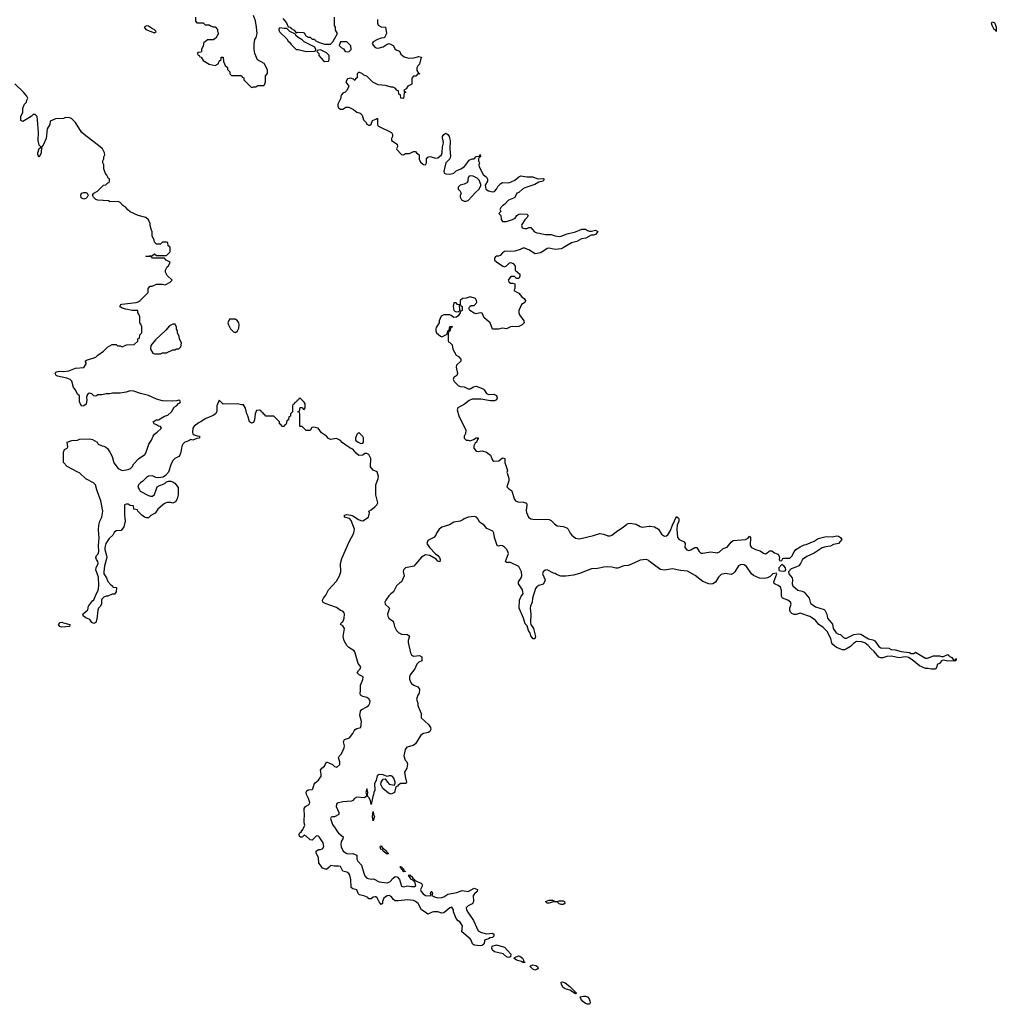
# Model space of a CAD drawing. Header units: inches. Extents: x 2473073 to 2657680, y 705365 to 849016.
# Tile 137 of 151: x 2623778 to 2633430, y 734915 to 744645. Entities that reach past the tile are written whole.
import ezdxf

# ---------------------------------------------------------------- set-up
doc = ezdxf.new("R2010")
doc.units = ezdxf.units.IN
doc.header["$MEASUREMENT"] = 0
for name, color, linetype in [('C6723', 7, 'Continuous'), ('C6724', 7, 'Continuous'), ('C6733', 7, 'Continuous'), ('C6734', 7, 'Continuous')]:
    doc.layers.add(name, color=color, linetype=linetype)

msp = doc.modelspace()

# ---------------------------------------------------------------- linework, layer by layer
at = {"layer": 'C6723', "color": 5, "elevation": 40}
for points in [[(2625343.3, 740000), (2625342.8, 739950), (2625334.8, 739910), (2625318, 739882), (2625290, 739868), (2625270, 739874), (2625233.6, 739873.6), (2625210, 739864), (2625142, 739810), (2625118, 739770), (2625074.4, 739745.6), (2625050, 739724), (2625030, 739722), (2625010, 739728.7), (2624986, 739750), (2624946, 739790), (2624942, 739802), (2624907.3, 739807.3), (2624902, 739842), (2624870, 739846), (2624850, 739858), (2624830, 739858), (2624814, 739850), (2624812, 739748), (2624818.8, 739690), (2624806.4, 739633.6), (2624782, 739598), (2624730, 739595.3), (2624710, 739578), (2624698, 739550), (2624662.9, 739517.1), (2624641.6, 739490), (2624630, 739469), (2624620.3, 739430), (2624618.9, 739410), (2624637, 739350), (2624638.7, 739330), (2624616.4, 739250), (2624608.4, 739190), (2624610.7, 739170), (2624636, 739130), (2624650, 739094), (2624679.6, 739059.6), (2624694, 739050), (2624698, 739038), (2624730, 739034), (2624734, 739030), (2624732, 738990), (2624714, 738970), (2624690, 738968), (2624650, 738948), (2624632.7, 738947.3), (2624610, 738938), (2624590, 738918), (2624586, 738910), (2624584.7, 738870), (2624573.7, 738846.3), (2624558, 738830), (2624551, 738810), (2624539.9, 738720.1), (2624530, 738688), (2624510, 738679), (2624490, 738689), (2624470, 738719.3), (2624430, 738734), (2624409, 738750), (2624402, 738770), (2624404.7, 738775.3), (2624450, 738814), (2624458, 738850), (2624497.2, 738902.8), (2624510, 738912), (2624534, 738970), (2624554.5, 739005.5), (2624560.9, 739050), (2624558, 739138), (2624529.6, 739210), (2624533.3, 739230), (2624553, 739270), (2624549.7, 739290), (2624536.9, 739310), (2624531.6, 739330), (2624537, 739350), (2624552.9, 739367.1), (2624560.5, 739390), (2624555.8, 739450), (2624563.7, 739523.7), (2624557.2, 739602.8), (2624559, 739650), (2624568.4, 739688.4), (2624589, 739730), (2624599, 739790), (2624579, 739890), (2624542, 739990), (2624539.7, 740000)], [(2624960.8, 740000), (2624967.5, 739987.5), (2625050, 739944.7), (2625070, 739938), (2625090, 739938), (2625110, 739952), (2625127.2, 740000)], [(2630000, 739295.4), (2629990, 739303.6), (2629968.4, 739311.6), (2629910, 739306), (2629819, 739261), (2629790, 739252.1), (2629750, 739247.6), (2629690, 739225.1), (2629670, 739225.6), (2629630, 739236.4), (2629590, 739238.5), (2629550, 739236), (2629490, 739220.5), (2629430, 739219.7), (2629310, 739171.6), (2629250, 739155.1), (2629175.2, 739144.8), (2629126.5, 739146.5), (2629082.7, 739162.7), (2629070, 739173.2), (2629054.6, 739174.6), (2628990, 739208), (2628970, 739206), (2628951.6, 739188.4), (2628946, 739170), (2628972, 739110), (2628964.7, 739090), (2628950, 739068.7), (2628910, 739054), (2628890, 739041.2), (2628875.2, 739024.8), (2628845.5, 738930), (2628844, 738890), (2628826.8, 738850), (2628824, 738830), (2628830.4, 738770.4), (2628824.7, 738690), (2628831, 738670), (2628854.8, 738630), (2628874.8, 738550), (2628870, 738526), (2628851.6, 738528.4), (2628830, 738558), (2628822.7, 738582.7), (2628805.2, 738610), (2628794, 738654), (2628774.6, 738674.6), (2628757.2, 738730), (2628715.3, 738830), (2628716, 738910), (2628732.7, 738947.3), (2628752.9, 738972.9), (2628748.7, 739010), (2628708.7, 739070), (2628708.7, 739090), (2628734, 739130), (2628741.2, 739150), (2628739, 739190), (2628710, 739242), (2628630, 739282), (2628590, 739282), (2628578, 739290), (2628609.2, 739370), (2628603.7, 739390), (2628590, 739412.3), (2628570, 739432.7), (2628550, 739445.2), (2628530, 739448.7), (2628510, 739442), (2628498, 739450), (2628469, 739530), (2628464, 739570), (2628453.2, 739590), (2628396, 739616), (2628368, 739650), (2628321.2, 739681.2), (2628308.7, 739710), (2628293.2, 739730), (2628270, 739737), (2628209, 739729), (2628170, 739713.6), (2628157.6, 739702.4), (2628130, 739689.2), (2628070, 739679.5), (2628025.3, 739654.7), (2627951.3, 739630), (2627922, 739610), (2627898, 739570), (2627891.3, 739550), (2627872, 739530), (2627810, 739498), (2627801, 739470), (2627828.5, 739428.5), (2627887.7, 739367.7), (2627910.6, 739350.6), (2627926, 739330), (2627934.8, 739310), (2627930.9, 739289.1), (2627910, 739295.3), (2627892.9, 739312.9), (2627830, 739349.2), (2627790, 739357.2), (2627750, 739335.3), (2627674.4, 739245.6), (2627590, 739228.7), (2627571.3, 739210), (2627566.4, 739193.6), (2627578, 739150), (2627552, 739090), (2627530, 739078), (2627502, 739050), (2627472, 738990), (2627447.1, 738972.9), (2627427.5, 738952.5), (2627396, 738910), (2627387.3, 738890), (2627391.3, 738870), (2627431.3, 738830), (2627411.3, 738770), (2627416, 738750), (2627426, 738730), (2627463.5, 738703.5), (2627471.1, 738691.1), (2627480.5, 738650), (2627502, 738610), (2627526, 738586), (2627550, 738574), (2627610.9, 738570.9), (2627630, 738554), (2627616, 738510), (2627616, 738490), (2627641, 738390), (2627651.3, 738370), (2627670, 738356), (2627730, 738362), (2627751.3, 738350), (2627752, 738310), (2627722, 738298), (2627702, 738278), (2627684.7, 738230), (2627638, 738170), (2627631.3, 738150), (2627631.3, 738130), (2627636, 738110), (2627650, 738084.7), (2627672, 738070), (2627713.7, 738053.7), (2627730.6, 738030.6), (2627726.8, 737990), (2627711.3, 737970), (2627698, 737930), (2627712, 737890), (2627712.7, 737867.3), (2627744.7, 737790), (2627747.3, 737747.3), (2627819.8, 737679.8), (2627838, 737650), (2627842, 737630), (2627832, 737610), (2627818, 737602), (2627767.9, 737592.1), (2627743.5, 737576.5), (2627691.1, 737488.9), (2627666, 737474), (2627603.4, 737456.6), (2627586, 737434), (2627573.4, 737370), (2627588, 737328), (2627604.7, 737310), (2627612, 737290), (2627604.7, 737250), (2627582, 737210), (2627586.4, 737166.4), (2627602, 737110), (2627598, 737102), (2627590, 737098), (2627543.6, 737096.4), (2627518, 737082), (2627514, 737070), (2627494, 737066), (2627481, 737010), (2627450, 736992.7), (2627423.3, 737003.3), (2627367.2, 737047.2), (2627347.6, 737087.6), (2627349.3, 737110), (2627370, 737141), (2627390, 737142), (2627411.3, 737110), (2627430, 737091.3), (2627478, 737082), (2627487.3, 737092.7), (2627488, 737110), (2627475.3, 737150), (2627458, 737170), (2627450, 737173.2), (2627430, 737174), (2627408, 737168), (2627370, 737182), (2627330, 737185.2), (2627310, 737174), (2627300.5, 737130), (2627284.4, 737095.6), (2627286.7, 737030), (2627278, 737010), (2627276.1, 736983.9), (2627267.7, 736970), (2627250.7, 736889.3), (2627243.7, 736930), (2627230, 736958), (2627218, 736970), (2627215.3, 736990), (2627219, 737010), (2627210, 737046), (2627198, 737010), (2627204.7, 736990), (2627202, 736970), (2627185.4, 736954.6), (2627110, 736960.9), (2627086.8, 736950), (2627070.8, 736929.2), (2627057.3, 736922.7), (2626970, 736915.1), (2626916, 736904), (2626907.3, 736892.7), (2626904, 736870), (2626931, 736810), (2626931, 736790), (2626890.6, 736769.4), (2626870.8, 736769.2), (2626856.9, 736763.1), (2626851, 736750), (2626870, 736691.3), (2626896.8, 736656.8), (2626911, 736630), (2626930, 736606), (2626974, 736570), (2626972, 736550), (2626954.8, 736525.2), (2626950.7, 736490), (2626954, 736470), (2626974.8, 736430), (2627010, 736406.4), (2627030, 736402), (2627070, 736404.7), (2627110.7, 736390.7), (2627110.8, 736350), (2627120.7, 736330), (2627157.3, 736290), (2627178.8, 736210), (2627190, 736186), (2627210, 736163), (2627250, 736153.4), (2627274.9, 736154.9), (2627330, 736125.5), (2627410, 736117.1), (2627435.1, 736124.9), (2627470, 736162.8), (2627490, 736177.3), (2627510, 736174.8), (2627530.7, 736150), (2627550, 736082.8), (2627570, 736074.8), (2627610, 736084.9), (2627650, 736078.4), (2627679.6, 736080.4), (2627692.7, 736090), (2627682.7, 736122.7), (2627675.3, 736130), (2627678, 736138), (2627670, 736135.3), (2627663.7, 736143.7), (2627649.3, 736150), (2627634, 736170), (2627635.3, 736175.3), (2627630, 736175.3), (2627619, 736190), (2627630, 736195.5), (2627641, 736190), (2627642.8, 736182.8), (2627650, 736182.8), (2627662, 736162), (2627678.8, 736150), (2627680.7, 736140.7), (2627750.4, 736110), (2627759.3, 736090), (2627739.1, 736050), (2627746.4, 736030), (2627766.1, 736006.1), (2627790, 735990.4), (2627810, 735986), (2627846, 735990), (2627839, 736010), (2627846, 736030), (2627850, 736030.4), (2627856.3, 736010), (2627851, 735990), (2627876.1, 735976.1), (2627910, 735968.5), (2627950, 735970.4), (2627970, 735978), (2628010, 736004.9), (2628098.9, 736021.1), (2628150, 736038.8), (2628210, 736031), (2628270, 736062), (2628301, 736050), (2628298.8, 736030), (2628272.3, 736007.7), (2628260.5, 735990), (2628262.8, 735930), (2628259.1, 735920.9), (2628250.6, 735909.4), (2628210.7, 735889.3), (2628191.3, 735870), (2628194.8, 735850), (2628206.2, 735826.2), (2628264.5, 735744.5), (2628310, 735642), (2628343.5, 735623.5), (2628390, 735610.8), (2628450, 735618.8), (2628464.7, 735610), (2628464.7, 735590), (2628450, 735575.3), (2628426.8, 735573.2), (2628410, 735562), (2628371.6, 735548.4), (2628371.6, 735531.6), (2628364, 735510), (2628350, 735498), (2628330, 735492.3), (2628270, 735499), (2628252.7, 735512.7), (2628239, 735550), (2628230, 735562), (2628148, 735630), (2628154, 735690), (2628129.1, 735729.1), (2628110, 735739), (2628090, 735762), (2628066, 735830), (2628064, 735850), (2628050, 735875.3), (2628030, 735869), (2627970, 735819), (2627950, 735817.2), (2627910, 735829.5), (2627870.5, 735829.5), (2627853.4, 735826.6), (2627810, 735806), (2627786, 735826), (2627747.9, 735847.9), (2627716.2, 735910), (2627690.9, 735930.9), (2627670, 735940.5), (2627610, 735948.2), (2627517.5, 735937.5), (2627490, 735939.3), (2627471.6, 735951.6), (2627450, 735979.3), (2627430, 735989.3), (2627410, 735986), (2627376, 735964), (2627362, 735930), (2627362, 735910), (2627350, 735902), (2627330, 735928), (2627310, 735968), (2627296.5, 735976.5), (2627290, 735979), (2627270, 735974), (2627250, 735958), (2627230, 735958), (2627218, 735970), (2627190, 735985.2), (2627137.2, 735997.2), (2627124, 736010), (2627110, 736048), (2627070, 736055.3), (2627055.3, 736070), (2627051.6, 736150), (2627040.5, 736190), (2627030, 736209.3), (2627010, 736222), (2626972.3, 736232.3), (2626950, 736276), (2626930, 736282), (2626890, 736279.5), (2626851.6, 736288.4), (2626838, 736270), (2626810, 736249), (2626770, 736262), (2626749.2, 736289.2), (2626735.3, 736310), (2626730, 736366), (2626708.7, 736410), (2626708.7, 736430), (2626730, 736444.7), (2626750, 736444), (2626770, 736450.8), (2626784.1, 736475.9), (2626775.6, 736510), (2626739, 736570), (2626730, 736577.2), (2626710, 736579), (2626670, 736538), (2626650, 736542), (2626610, 736578), (2626590, 736586), (2626570, 736568), (2626550, 736568), (2626538, 736590), (2626548, 736610), (2626560.4, 736619.6), (2626576.4, 736643.6), (2626594.6, 736685.4), (2626589, 736710), (2626589.2, 736750.8), (2626594, 736770), (2626589, 736850), (2626602, 736870), (2626633.6, 736886.4), (2626642, 736898), (2626644, 736910), (2626633.2, 736950), (2626613.2, 736990), (2626609.2, 737010.8), (2626614, 737026), (2626630, 737036), (2626670, 737038), (2626676, 737044), (2626689, 737090), (2626697, 737103), (2626730, 737130.7), (2626756.2, 737170), (2626757, 737190), (2626749.3, 737230.7), (2626764, 737250), (2626789.2, 737270), (2626809.3, 737310.7), (2626870, 737286), (2626890, 737264.7), (2626902, 737262), (2626910, 737254), (2626938, 737282), (2626942, 737290), (2626941.2, 737310), (2626928.9, 737351.1), (2626938, 737370), (2626958, 737390), (2626985.2, 737450), (2626989.2, 737470), (2626977.2, 737510), (2626980.9, 737519.1), (2626989.4, 737530.6), (2627036, 737550), (2627069.4, 737590), (2627082.4, 737617.6), (2627093.2, 737630), (2627110, 737640.5), (2627149.3, 737650.7), (2627156.9, 737710), (2627138, 737770), (2627147.5, 737812.5), (2627159, 737830), (2627210, 737854), (2627229.6, 737870), (2627238.3, 737890), (2627240.5, 737910), (2627230, 737933.6), (2627210, 737945.6), (2627170, 737957), (2627146, 737970), (2627142, 737990), (2627145.8, 738014.2), (2627144.5, 738070), (2627170, 738124.7), (2627172, 738150), (2627134, 738170), (2627114, 738190), (2627125.1, 738214.9), (2627142, 738230), (2627148.7, 738250), (2627124.5, 738284.5), (2627090, 738398), (2627082, 738410), (2627030, 738441.2), (2627010, 738460.9), (2626985.7, 738505.7), (2626976.4, 738550), (2626987, 738630), (2626970, 738655.3), (2626949, 738670), (2626958, 738690), (2626970, 738696), (2626979.3, 738710), (2626986, 738730), (2626989, 738770), (2626984.7, 738784.7), (2626970, 738802), (2626950, 738808), (2626910, 738835.3), (2626795.5, 738875.5), (2626775.3, 738890), (2626769, 738910), (2626779, 738930), (2626803.1, 738956.9), (2626830, 739012), (2626910, 739096), (2626939.6, 739150), (2626951.5, 739190), (2626949.4, 739270), (2626960.7, 739319.3), (2627033.6, 739486.4), (2627079, 739570), (2627085.2, 739610), (2627055.1, 739695.1), (2627036.2, 739716.2), (2626988, 739730), (2626988, 739750), (2627010, 739754.8), (2627050.5, 739750.5), (2627070, 739744), (2627124.8, 739704.8), (2627150, 739694.9), (2627170, 739693.4), (2627223.7, 739730), (2627233.6, 739773.6), (2627228, 739790), (2627250, 739801), (2627289.1, 739830.9), (2627308.9, 739851.1), (2627318, 739870), (2627298, 739950), (2627298, 740000)], [(2628627, 740000), (2628642, 739990), (2628664, 739910), (2628678, 739890), (2628701.6, 739881.6), (2628758, 739878), (2628786.4, 739866.4), (2628790.9, 739850.9), (2628784.1, 739795.9), (2628785.8, 739774.2), (2628805.5, 739730), (2628830, 739713.4), (2628850, 739708.2), (2629010, 739704.9), (2629030, 739697.3), (2629063.4, 739663.4), (2629090, 739644.9), (2629150, 739637.6), (2629184.2, 739624.2), (2629199.1, 739610), (2629219.1, 739570), (2629234.8, 739550), (2629270, 739522), (2629310, 739515.5), (2629450, 739547.4), (2629510, 739566.5), (2629550, 739561.5), (2629590, 739546), (2629615.1, 739544.9), (2629630, 739550.5), (2629684.7, 739595.3), (2629743.7, 739630), (2629778.7, 739661.3), (2629790, 739668), (2629810, 739670.6), (2629870, 739661.3), (2629910, 739638), (2629930, 739631.5), (2630000, 739639.2)]]:
    msp.add_lwpolyline(points, dxfattribs=at)
for points in [[(2624190, 738643.7), (2624175.3, 738650), (2624162, 738670), (2624178, 738690), (2624193, 738693), (2624210, 738684.7), (2624272, 738670), (2624270, 738649)], [(2627270, 736729.2), (2627264.7, 736770), (2627270, 736822), (2627274, 736790), (2627282.8, 736770)], [(2627410, 736399.3), (2627369.5, 736430), (2627362, 736442), (2627347.3, 736450), (2627339.3, 736470), (2627342.5, 736477.5), (2627350, 736482.8), (2627363, 736463), (2627404.9, 736430), (2627404.5, 736424.5), (2627420.7, 736410), (2627419.1, 736400.9)], [(2627552, 736252), (2627564, 736256), (2627570, 736253), (2627574.8, 736234.8), (2627590, 736228.7), (2627574, 736226), (2627566, 736230), (2627563.1, 736243.1), (2627550, 736249.2), (2627544.5, 736264.5), (2627535.3, 736270), (2627541.2, 736278.8), (2627554.9, 736270), (2627557.3, 736262.7)], [(2629090, 735931.3), (2629110, 735938.8), (2629150, 735936.3), (2629161, 735930), (2629166, 735910), (2629150, 735900.9), (2629130, 735900.9), (2629110, 735907.3), (2629089.3, 735929.3), (2629050, 735926.6), (2629010, 735914), (2628990, 735915.3), (2628975.3, 735930), (2629010, 735946), (2629044.7, 735944.7), (2629071.6, 735931.6)], [(2628610, 735379), (2628590, 735385.2), (2628554.8, 735414.8), (2628470, 735435.1), (2628449.5, 735450), (2628442.7, 735470), (2628448.7, 735490), (2628490, 735502), (2628570, 735481), (2628630.5, 735410.5), (2628630, 735386)], [(2628770, 735328), (2628751.1, 735328.9), (2628737.2, 735337.2), (2628688, 735350), (2628662, 735370), (2628670, 735378), (2628706.8, 735393.2), (2628722, 735390), (2628746, 735370), (2628758, 735350), (2628758, 735338), (2628770, 735332)], [(2628870, 735254), (2628850, 735263.7), (2628822, 735290), (2628824.7, 735295.3), (2628850, 735306), (2628879.8, 735299.8), (2628894, 735290), (2628902, 735270), (2628890, 735258)], [(2629270, 735018), (2629216.5, 735056.5), (2629169.6, 735069.6), (2629150, 735082.7), (2629134, 735110), (2629130, 735134), (2629144, 735136), (2629170, 735126.8), (2629216, 735090), (2629278, 735030), (2629278, 735022)], [(2629410, 734915.3), (2629390, 734916), (2629370, 734923.7), (2629342.3, 734942.3), (2629322.7, 734970), (2629318, 734990), (2629350, 734997.1), (2629370, 734997.1), (2629390.3, 734990.3), (2629405.5, 734970), (2629413, 734950), (2629417.3, 734930)]]:
    msp.add_lwpolyline(points, close=True, dxfattribs=at)
at = {"layer": 'C6724', "color": 5, "elevation": 40}
for points in [[(2625514, 744670), (2625514, 744630), (2625530, 744614), (2625590, 744614), (2625610, 744594), (2625650, 744594), (2625663.6, 744583.6), (2625690, 744574), (2625710, 744574), (2625734, 744550), (2625734, 744530), (2625742, 744510), (2625716.9, 744463.1), (2625690, 744448), (2625632.7, 744447.3), (2625610, 744426), (2625598, 744422), (2625591.6, 744388.4), (2625574, 744350), (2625574, 744330), (2625570, 744326), (2625538, 744322), (2625534, 744310), (2625538, 744298), (2625552.7, 744292.7), (2625558, 744278), (2625570, 744274), (2625590, 744242), (2625650, 744204.7), (2625710, 744192), (2625738, 744210), (2625750, 744234), (2625767.3, 744252.7), (2625770, 744274), (2625790, 744274), (2625792.7, 744232.7), (2625802, 744210), (2625810, 744194), (2625830, 744174), (2625832.7, 744152.7), (2625854, 744130), (2625854, 744110), (2625870, 744094), (2625970, 744094), (2625978, 744078), (2625991.6, 744071.6), (2625994, 744050), (2626070, 743974), (2626090, 743982), (2626110, 743982), (2626130, 743994), (2626190, 743994), (2626198, 744002), (2626206, 744030), (2626206, 744090), (2626227.3, 744112.7), (2626228, 744150), (2626194, 744214), (2626129.1, 744249.1), (2626102, 744310), (2626094, 744350), (2626094.6, 744405.4), (2626102, 744450), (2626114, 744470), (2626124, 744510), (2626119, 744570), (2626107.3, 744632.7), (2626090, 744686)], [(2626378, 744658), (2626416, 744616), (2626430, 744574), (2626450, 744571.3), (2626459.6, 744559.6), (2626490, 744542), (2626510, 744514), (2626530, 744522), (2626579.6, 744519.6), (2626590, 744514), (2626604.7, 744484.7), (2626630, 744472), (2626650, 744471.3), (2626670, 744452), (2626690, 744452), (2626699.6, 744439.6), (2626730, 744422), (2626790, 744404.7), (2626850, 744404.7), (2626873.6, 744426.4), (2626918, 744510), (2626900.4, 744540.4), (2626898, 744570), (2626888.7, 744588.7), (2626888, 744670)], [(2627312.7, 744647.3), (2627312.7, 744612.7), (2627322, 744590), (2627350, 744574), (2627392.7, 744572.7), (2627402, 744510), (2627382, 744470), (2627375.3, 744464.7), (2627350, 744462), (2627314, 744450), (2627270, 744426), (2627262, 744410), (2627270, 744394), (2627291.6, 744371.6), (2627310, 744364.7), (2627333.6, 744366.4), (2627370, 744378), (2627410, 744404.7), (2627430, 744411), (2627470, 744392), (2627490, 744354), (2627503.6, 744343.6), (2627530, 744334), (2627545.4, 744305.4), (2627576.9, 744276.9), (2627624.9, 744264.9), (2627672, 744268), (2627722, 744282), (2627750, 744274), (2627738, 744250), (2627730, 744206), (2627711.6, 744188.4), (2627702, 744170), (2627703.6, 744143.6), (2627718, 744118), (2627734, 744110), (2627710, 744106), (2627691.6, 744088.4), (2627670, 744086), (2627652.7, 744067.3), (2627652.7, 744007.3), (2627614, 743990), (2627598, 743962), (2627574, 743950), (2627578, 743938), (2627594, 743930), (2627578, 743922), (2627572.7, 743867.3), (2627546, 743870), (2627542, 743902), (2627526, 743910), (2627522, 743942), (2627510, 743946), (2627490, 743968), (2627470, 743978), (2627450, 743978), (2627394.6, 743994.6), (2627320.4, 744000.4), (2627268.9, 744028.9), (2627210, 744088), (2627178, 744098), (2627166, 744110), (2627130, 744128), (2627112, 744110), (2627112, 744070), (2627098, 744062), (2627090, 744046), (2627078, 744058), (2627050, 744068), (2627018, 744062), (2627002, 744030), (2627010, 744014), (2627032, 743990), (2627010, 743946), (2626994, 743930), (2626970, 743918), (2626956.9, 743903.1), (2626951.3, 743890), (2626951.3, 743868.7), (2626922, 743810), (2626922, 743790), (2626930, 743774), (2626950, 743762), (2626970, 743762), (2627000.4, 743779.6), (2627030, 743782), (2627077.3, 743757.3), (2627110, 743732), (2627142, 743722), (2627162, 743702), (2627176.9, 743656.9), (2627202, 743630), (2627210, 743614), (2627230, 743602), (2627238, 743602), (2627250, 743614), (2627266, 743650), (2627298, 743662), (2627306, 743670), (2627314, 743670), (2627314, 743610), (2627318, 743598), (2627454, 743530), (2627462, 743510), (2627462, 743490), (2627452, 743470), (2627452, 743450), (2627510, 743414), (2627511.3, 743390), (2627502, 743370), (2627503.6, 743363.6), (2627550, 743312), (2627570, 743311.3), (2627590, 743322), (2627630, 743324.7), (2627670, 743342), (2627690, 743342), (2627698, 743330), (2627724.7, 743310), (2627726.4, 743266.4), (2627738, 743238), (2627770, 743216), (2627790, 743212), (2627797.2, 743230), (2627799.3, 743270), (2627812.3, 743287.7), (2627832.8, 743292.8), (2627890, 743277.3), (2627910, 743280.7), (2627945.2, 743310), (2627952.7, 743330), (2627956.2, 743390), (2627965.2, 743430), (2627964, 743450), (2627955.3, 743470), (2627955.3, 743490), (2627970, 743512), (2627990, 743524.7), (2628010.8, 743510), (2628021, 743490), (2628030.9, 743450.9), (2628027.7, 743370), (2628036.8, 743296.8), (2628030.5, 743269.5), (2627988, 743230), (2627971.3, 743150), (2627972, 743130), (2627990, 743122.8), (2628030, 743118.8), (2628068, 743130), (2628090, 743151), (2628138, 743170), (2628170, 743191.3), (2628188.7, 743210), (2628221.2, 743258.8), (2628250, 743272), (2628270, 743272), (2628290, 743292), (2628322, 743298), (2628330, 743314), (2628331.1, 743288.9), (2628318, 743282), (2628314, 743270), (2628314, 743250), (2628322, 743230), (2628316, 743210), (2628318.8, 743190), (2628356.9, 743116.9), (2628392, 743090), (2628402, 743070), (2628402, 743050), (2628378, 743010), (2628384.7, 742970), (2628410, 742954.8), (2628450, 742944.9), (2628470, 742947.3), (2628489, 742970), (2628502, 742998), (2628532.9, 743027.1), (2628550, 743036), (2628611.6, 743031.6), (2628670, 743059.1), (2628710, 743094), (2628730, 743102), (2628790, 743093), (2628850, 743094), (2628890, 743076.3), (2628910, 743073.4), (2628956, 743076), (2628962, 743070), (2628950, 743049.2), (2628910, 743039), (2628870, 743017.2), (2628770, 742982.9), (2628748.8, 742971.2), (2628710, 742939.3), (2628691.3, 742930), (2628670.9, 742889.1), (2628659.9, 742880.1), (2628610, 742861.2), (2628570, 742819), (2628552, 742810), (2628532, 742790), (2628522, 742770), (2628534, 742750), (2628514, 742730), (2628531.6, 742711.6), (2628538, 742670), (2628550, 742652), (2628590, 742652), (2628650, 742671), (2628675.1, 742684.9), (2628690, 742711.3), (2628710, 742722.8), (2628730, 742726.8), (2628790, 742722), (2628802, 742710), (2628792, 742690), (2628770, 742668), (2628739.8, 742620.2), (2628736, 742610), (2628744.7, 742590), (2628770, 742580.7), (2628790, 742582.8), (2628810, 742591.3), (2628830, 742591.3), (2628866, 742550), (2628890, 742538.8), (2628916.9, 742536.9), (2628970, 742522), (2629030, 742524), (2629070.7, 742510.7), (2629110, 742504), (2629130, 742504.9), (2629189.6, 742530.4), (2629272.1, 742547.9), (2629334, 742574), (2629370, 742574.8), (2629390, 742561), (2629410, 742554.8), (2629430, 742554.8), (2629470, 742564.7), (2629490.9, 742550.9), (2629470, 742522), (2629450, 742515.3), (2629425.4, 742514.6), (2629374.4, 742485.6), (2629330, 742479), (2629285.2, 742454.8), (2629230, 742439.5), (2629150, 742389.4), (2629130, 742382), (2629070, 742374.5), (2629010, 742386), (2628990, 742382.7), (2628930, 742341.2), (2628872.9, 742332.9), (2628810, 742372.7), (2628790, 742377.2), (2628770, 742388.7), (2628750, 742388.7), (2628725.5, 742374.5), (2628670, 742357), (2628570, 742353.2), (2628550, 742342), (2628525.4, 742314.6), (2628510, 742308), (2628490, 742308), (2628479.6, 742300.4), (2628472, 742290), (2628472, 742270), (2628490, 742252), (2628554, 742210), (2628570, 742204.7), (2628590, 742212), (2628618, 742242), (2628630, 742244.7), (2628655.3, 742235.3), (2628674, 742210), (2628674, 742170), (2628722, 742130), (2628722, 742110), (2628710, 742088.7), (2628688.4, 742088.4), (2628667.3, 742107.3), (2628632.7, 742107.3), (2628604.7, 742070), (2628614, 742050), (2628630, 742042), (2628650, 742042), (2628670, 742034), (2628671.3, 741988.7), (2628662, 741970), (2628710, 741942), (2628738, 741910), (2628764.7, 741890), (2628778, 741870), (2628771.3, 741850), (2628738, 741830), (2628711, 741770), (2628710.8, 741750), (2628717.3, 741730), (2628758.8, 741670), (2628762.8, 741650), (2628744.7, 741630), (2628710, 741613.2), (2628690, 741609.2), (2628650, 741613.2), (2628630, 741609), (2628590, 741589), (2628550, 741597.2), (2628510, 741588), (2628450, 741588.7), (2628428.9, 741648.9), (2628370, 741698), (2628350, 741746), (2628330, 741748), (2628290, 741739), (2628270, 741744), (2628226, 741770), (2628218, 741790), (2628226, 741810), (2628240.4, 741819.6), (2628270, 741822), (2628295.3, 741850), (2628294, 741870), (2628282, 741890), (2628230, 741905.2), (2628190, 741894), (2628154, 741890), (2628132, 741870), (2628132.7, 741832.7), (2628138, 741818), (2628152, 741810), (2628152, 741770), (2628134, 741766), (2628132, 741750), (2628110, 741718), (2628095.3, 741704.7), (2628070, 741702), (2628043.1, 741723.1), (2628028.9, 741728.9), (2627971.1, 741728.9), (2627943.5, 741716.5), (2627922, 741670), (2627922, 741650), (2627894.8, 741605.2), (2627890.8, 741590), (2627890.8, 741570), (2627898, 741550), (2627936.9, 741516.9), (2627950, 741511.3), (2628002, 741538), (2628008, 741570), (2628022, 741578), (2628030, 741612), (2628050, 741614), (2628054, 741610), (2628038, 741602), (2628030, 741566), (2628018, 741562), (2628012, 741548), (2628012, 741472), (2628018, 741458), (2628030, 741454), (2628051.6, 741431.6), (2628058, 741390), (2628092, 741330), (2628116, 741316), (2628138, 741290), (2628138, 741270), (2628094.8, 741230), (2628090.7, 741210), (2628106, 741150), (2628098, 741130), (2628067.7, 741110), (2628063, 741090), (2628071, 741070), (2628110, 741031.3), (2628130, 741021), (2628170, 741018), (2628210, 740998), (2628230, 740996), (2628263.7, 741016.3), (2628290, 741022.8), (2628357.5, 740997.5), (2628370, 740986), (2628390.6, 740950.6), (2628410, 740942.8), (2628463.6, 740943.6), (2628491.1, 740931.1), (2628496, 740910), (2628491.3, 740890), (2628470, 740879), (2628430, 740879.3), (2628337, 740897), (2628250, 740894.5), (2628218.6, 740881.4), (2628173.6, 740846.4), (2628106.8, 740810), (2628100.7, 740790), (2628117.1, 740730), (2628188, 740590), (2628184.9, 740555.1), (2628171.3, 740530), (2628172, 740510), (2628191.3, 740491.3), (2628208.7, 740491.3), (2628230, 740482), (2628264, 740496), (2628290, 740514), (2628310, 740514), (2628310, 740506), (2628302, 740498), (2628292, 740470), (2628279.6, 740460.4), (2628264.7, 740435.3), (2628266.8, 740410), (2628290, 740381), (2628310, 740378), (2628350, 740386), (2628392, 740370), (2628430, 740342), (2628451, 740291), (2628463.5, 740283.5), (2628512.7, 740287.3), (2628550, 740316), (2628571.3, 740310), (2628571.3, 740270), (2628598, 740190), (2628592, 740170), (2628598.8, 740158.8), (2628611.3, 740110), (2628611, 740090), (2628591.3, 740030), (2628610, 740011.3), (2628627, 740000)], [(2624539.7, 740000), (2624528.4, 740048.4), (2624506, 740070), (2624430, 740108), (2624368.9, 740168.9), (2624353.2, 740173.2), (2624248, 740230), (2624209.1, 740269.1), (2624209.2, 740370), (2624222, 740398), (2624248, 740410), (2624254.6, 740425.4), (2624248, 740470), (2624292.9, 740487.1), (2624350, 740491), (2624370, 740501), (2624470, 740504), (2624498, 740498), (2624542, 740470), (2624554, 740450), (2624592.7, 740432.7), (2624610, 740432), (2624630, 740422), (2624646.4, 740406.4), (2624670, 740372), (2624691, 740330), (2624707.1, 740267.1), (2624750, 740211.3), (2624790, 740191), (2624850, 740199.1), (2624873.2, 740210), (2624890, 740226.8), (2624904.9, 740255.1), (2624953.1, 740306.9), (2625015.3, 740350), (2625028.7, 740370), (2625055.3, 740450), (2625082, 740490), (2625095.3, 740530), (2625109.3, 740550.7), (2625138, 740570), (2625178, 740610), (2625170, 740626), (2625150, 740628), (2625130, 740642), (2625106, 740650), (2625098, 740670), (2625126, 740690), (2625150, 740691.3), (2625210, 740726), (2625243.1, 740736.9), (2625278, 740770), (2625303.1, 740816.9), (2625326, 740830), (2625347.3, 740852.7), (2625362, 740858), (2625366, 740870), (2625362, 740882), (2625350, 740886), (2625330, 740878), (2625290, 740875.3), (2625190, 740879), (2625130, 740894), (2625050, 740932.7), (2624970, 740952.3), (2624906.4, 740973.6), (2624870, 740977.2), (2624830, 740964), (2624770, 740955.3), (2624694.6, 740954.6), (2624670, 740949), (2624631.1, 740948.9), (2624590, 740938), (2624550, 740938), (2624530, 740926), (2624510, 740928), (2624490, 740948), (2624470, 740955.3), (2624454, 740950), (2624442, 740930), (2624438, 740910), (2624441, 740890), (2624433.4, 740846.6), (2624410, 740828), (2624390, 740826), (2624368.9, 740868.9), (2624367.3, 740927.3), (2624350, 740946), (2624330, 740986), (2624308, 741010), (2624294.6, 741074.6), (2624278, 741090), (2624244, 741104), (2624150, 741122), (2624138, 741130), (2624128, 741150), (2624136.4, 741163.6), (2624169, 741171), (2624212.5, 741167.5), (2624263.2, 741176.8), (2624330, 741201), (2624412.9, 741207.1), (2624434.6, 741245.4), (2624434.6, 741254.6), (2624426, 741270), (2624438, 741282), (2624530, 741312), (2624548.9, 741331.1), (2624606, 741370), (2624646, 741410), (2624690, 741434), (2624730, 741434), (2624743.6, 741423.6), (2624770, 741422), (2624790, 741414), (2624832.7, 741432.7), (2624910, 741434), (2624946, 741470), (2624946, 741490), (2624962, 741498), (2624966, 741530), (2624986, 741550), (2624986, 741610), (2624976.4, 741636.4), (2624966, 741650), (2624966, 741710), (2624956.4, 741736.4), (2624946, 741750), (2624946, 741770), (2624890, 741772.7), (2624825.4, 741785.4), (2624790, 741795.3), (2624766, 741810), (2624778, 741830), (2624787.2, 741832.8), (2624928.9, 741851.1), (2624950, 741858), (2624968, 741870), (2625046, 741950), (2625046, 741990), (2625068.4, 742011.6), (2625087.3, 742012.7), (2625130, 742032), (2625190, 742032), (2625214.6, 742025.4), (2625266, 742050), (2625286, 742070), (2625236.4, 742116.4), (2625218, 742150), (2625218, 742170), (2625236.4, 742203.6), (2625250, 742214), (2625266, 742250), (2625226, 742270), (2625207.3, 742287.3), (2625090, 742288), (2625082, 742302), (2625070, 742306), (2625030, 742306), (2625026, 742310), (2625090, 742314), (2625110, 742332), (2625130, 742314), (2625230, 742314), (2625266, 742350), (2625266, 742390), (2625262, 742402), (2625246, 742410), (2625242, 742442), (2625230, 742446), (2625190, 742446), (2625170, 742426), (2625150, 742426), (2625128.4, 742428.4), (2625110, 742446), (2625107.3, 742467.3), (2625088, 742510), (2625088, 742550), (2625076.4, 742576.4), (2625068, 742610), (2625068, 742630), (2625050, 742666), (2625026, 742690), (2624948.9, 742708.9), (2624870, 742748), (2624845.6, 742765.6), (2624828, 742790), (2624798, 742810), (2624770, 742838), (2624750, 742848), (2624670, 742846), (2624656.4, 742856.4), (2624550, 742862.7), (2624529.4, 742869.4), (2624508, 742890), (2624498, 742910), (2624508.9, 742931.1), (2624546, 742950), (2624606, 743010), (2624630, 743014), (2624650, 743034), (2624662, 743038), (2624666, 743050), (2624666, 743070), (2624656.4, 743076.4), (2624638, 743110), (2624624.7, 743124.7), (2624608, 743170), (2624608, 743210), (2624598, 743230), (2624598, 743250), (2624608, 743270), (2624608.9, 743291.1), (2624618, 743310), (2624615.3, 743330), (2624595.3, 743370), (2624574, 743390), (2624415.3, 743510), (2624390, 743535.3), (2624330, 743628), (2624290, 743668), (2624270, 743675.3), (2624230, 743678), (2624210, 743668), (2624130, 743666), (2624078, 743642), (2624074, 743610), (2624050, 743566), (2624038, 743470), (2624010, 743406), (2623992.7, 743387.3), (2623991, 743330), (2623970, 743286), (2623958, 743310), (2623958, 743330), (2623970, 743374), (2623982, 743378), (2623986, 743390), (2623970, 743406), (2623961.2, 743450), (2623963.7, 743530), (2623955.1, 743655.1), (2623948.9, 743688.9), (2623930, 743708), (2623910, 743708), (2623890.9, 743689.1), (2623810, 743638), (2623788, 743650), (2623788, 743690), (2623807.3, 743732.7), (2623808.4, 743771.6), (2623826, 743810), (2623846, 743830), (2623848.4, 743851.6), (2623858, 743870), (2623848, 743890), (2623815.3, 743930), (2623728, 744010)], [(2627298, 740000), (2627298, 740050), (2627322, 740110), (2627324, 740130), (2627310, 740178), (2627270, 740195.3), (2627245.6, 740225.6), (2627249.2, 740310), (2627230, 740348), (2627210, 740358), (2627190, 740358), (2627170, 740342), (2627130, 740338), (2627102, 740362), (2627070, 740402), (2627050, 740408.7), (2627000.2, 740440.2), (2626965.6, 740465.6), (2626950, 740488), (2626910, 740506), (2626850, 740498), (2626830, 740508), (2626810, 740528.7), (2626762, 740562), (2626729.1, 740609.1), (2626682, 740618), (2626666, 740614), (2626650, 740586), (2626610, 740586), (2626570, 740626), (2626550, 740626), (2626546, 740630), (2626546, 740750), (2626542, 740762), (2626526, 740770), (2626542, 740778), (2626548.4, 740811.6), (2626572, 740812), (2626578, 740798), (2626590, 740794), (2626598, 740810), (2626598, 740850), (2626590, 740866), (2626550, 740906), (2626538, 740902), (2626534, 740890), (2626518, 740882), (2626514, 740870), (2626498, 740862), (2626490, 740846), (2626478, 740842), (2626474, 740830), (2626474, 740770), (2626454, 740750), (2626452.7, 740727.3), (2626438, 740722), (2626434, 740690), (2626418, 740682), (2626412.7, 740647.3), (2626398, 740642), (2626390, 740626), (2626370, 740626), (2626362, 740642), (2626346, 740650), (2626346, 740670), (2626290, 740726), (2626210, 740726), (2626202, 740742), (2626190, 740746), (2626182, 740762), (2626167.3, 740767.3), (2626162, 740782), (2626150, 740786), (2626118, 740782), (2626106, 740750), (2626098, 740690), (2626090, 740666), (2626070, 740658), (2626049, 740670), (2626033.2, 740730), (2626022.7, 740750), (2626010, 740808), (2625990, 740838), (2625970, 740838), (2625930, 740848.7), (2625790, 740846), (2625750, 740886), (2625724.7, 740830), (2625725.4, 740774.6), (2625711.3, 740750), (2625690, 740733.2), (2625610, 740702), (2625567.9, 740672.1), (2625550, 740665.2), (2625502.8, 740630), (2625487.3, 740610), (2625484.7, 740564.7), (2625490, 740554), (2625503.6, 740543.6), (2625532.7, 740532.7), (2625554, 740530), (2625554, 740510), (2625530, 740508), (2625490, 740488.7), (2625470, 740498), (2625439.8, 740480.2), (2625410, 740469.2), (2625390.8, 740450), (2625378.8, 740430), (2625371, 740370), (2625359.1, 740340.9), (2625350.8, 740329.2), (2625310, 740309), (2625290, 740288.7), (2625270, 740248), (2625246.8, 740173.2), (2625219.9, 740140.1), (2625194.9, 740125.1), (2625150, 740116.9), (2625121.7, 740121.7), (2625090, 740137), (2625050, 740136), (2625030, 740121.2), (2624996.3, 740083.7), (2624970, 740068.7), (2624951.3, 740050), (2624946.4, 740026.4), (2624960.8, 740000)], [(2625127.2, 740000), (2625138, 740030), (2625158, 740042), (2625190, 740051), (2625215.5, 740064.5), (2625230, 740078), (2625250, 740084.7), (2625270, 740084.7), (2625290, 740078), (2625310, 740064.7), (2625343.6, 740023.6), (2625343.3, 740000)]]:
    msp.add_lwpolyline(points, dxfattribs=at)
for points in [[(2625030, 744585.2), (2625007.7, 744570), (2625022.8, 744550), (2625110, 744514), (2625126, 744530), (2625106, 744550), (2625090, 744555.3), (2625050, 744581.2)], [(2626350, 744566), (2626334, 744550), (2626350, 744522), (2626416.9, 744456.9), (2626430, 744434), (2626443.6, 744423.6), (2626459.6, 744399.6), (2626510, 744352), (2626530, 744352), (2626610, 744332), (2626690, 744334), (2626702, 744338), (2626706, 744350), (2626694.6, 744374.6), (2626590, 744428), (2626570, 744448), (2626528.9, 744468.9), (2626506, 744490), (2626502, 744502), (2626448.4, 744528.4), (2626418, 744558), (2626390, 744558)], [(2627010, 744426), (2626950, 744426), (2626934, 744390), (2626954, 744370), (2626978, 744358), (2626994, 744330), (2627030, 744327.3), (2627053.2, 744350), (2627050, 744386)], [(2626750, 744346), (2626718, 744342), (2626714, 744330), (2626734, 744310), (2626734, 744290), (2626779.6, 744239.6), (2626790, 744232), (2626830, 744234), (2626838, 744250), (2626835.3, 744290), (2626810, 744318)], [(2628230, 743104), (2628220.7, 743099.3), (2628210, 743086), (2628203.6, 743036.4), (2628170, 743019), (2628132, 743010), (2628112, 742990), (2628112, 742970), (2628132, 742950), (2628142, 742930), (2628131.6, 742908.4), (2628131.3, 742890), (2628136.9, 742876.9), (2628145.4, 742865.4), (2628170, 742851.3), (2628190, 742851.3), (2628210, 742858), (2628282, 742938), (2628319, 742970), (2628334.6, 743005.4), (2628335.3, 743015.3), (2628318, 743058), (2628300.4, 743080.4), (2628260.4, 743100.4)], [(2624410, 742873.2), (2624384.5, 742884.5), (2624381.2, 742910), (2624389.3, 742930.7), (2624410, 742938.8), (2624430, 742938.8), (2624444.7, 742930), (2624454, 742910), (2624446, 742890), (2624430, 742877.2)], [(2628090, 741846), (2628070, 741846), (2628061, 741810), (2628070, 741772), (2628090, 741758), (2628110, 741762), (2628118, 741762), (2628128, 741772), (2628126, 741826), (2628106, 741830)], [(2625310, 741638), (2625290, 741638), (2625259.6, 741620.4), (2625223.6, 741576.4), (2625119.6, 741480.4), (2625072.7, 741427.3), (2625072, 741390), (2625094, 741350), (2625110, 741342), (2625170, 741344.7), (2625190, 741352), (2625227.3, 741352.7), (2625290, 741382), (2625310, 741382), (2625328.4, 741391.6), (2625350, 741392), (2625370, 741414), (2625378, 741450), (2625358, 741490), (2625354, 741514), (2625338, 741550), (2625338, 741570), (2625328.4, 741588.4), (2625327.3, 741607.3), (2625315.3, 741635.3)], [(2625907.3, 741687.3), (2625850, 741686), (2625834, 741650), (2625842, 741630), (2625862, 741590), (2625890, 741562), (2625910, 741554), (2625930, 741572), (2625944, 741596), (2625948.4, 741628.4), (2625942, 741650), (2625930, 741668)], [(2627130, 740566), (2627110, 740546), (2627098, 740510), (2627098, 740490), (2627122, 740470), (2627150, 740458), (2627170, 740462), (2627175.3, 740470), (2627174.6, 740514.6), (2627170, 740526)]]:
    msp.add_lwpolyline(points, close=True, dxfattribs=at)
at = {"layer": 'C6733', "color": 5, "elevation": 40}
msp.add_lwpolyline([(2630000, 739639.2), (2630010, 739640.3), (2630052.5, 739632.5), (2630091.3, 739611.3), (2630120.2, 739560.2), (2630150, 739540.4), (2630170, 739546), (2630184, 739556), (2630208, 739590), (2630230, 739650.8), (2630270, 739736), (2630290, 739718), (2630291.3, 739710), (2630291.2, 739688.8), (2630276.5, 739650), (2630271.6, 739610), (2630280.4, 739530), (2630297.3, 739510), (2630344.7, 739484.7), (2630353.4, 739470), (2630350.7, 739430), (2630370, 739406), (2630390, 739400.7), (2630410, 739404.9), (2630449.5, 739430.5), (2630470, 739430.8), (2630494.8, 739390), (2630510, 739374.8), (2630530, 739374), (2630610, 739388), (2630670, 739377.1), (2630694.2, 739385.8), (2630730, 739420.7), (2630770, 739434), (2630810, 739480.7), (2630830, 739497.3), (2630949.8, 739510.2), (2630977.7, 739522.3), (2630990, 739541), (2631001, 739530), (2630997.1, 739450), (2631010.7, 739430), (2631048.7, 739408.7), (2631095.1, 739395.1), (2631130, 739373), (2631150, 739368), (2631176.9, 739383.1), (2631190, 739396), (2631210, 739396), (2631236.7, 739376.7), (2631270, 739362.8), (2631280.7, 739350), (2631286.8, 739330), (2631284, 739310), (2631290, 739298), (2631310, 739302), (2631320.7, 739319.3), (2631330, 739324), (2631390, 739324.9), (2631410, 739344), (2631431.8, 739388.2), (2631449.6, 739410.4), (2631490, 739437.3), (2631530, 739456), (2631550, 739458), (2631629.5, 739490.5), (2631670, 739518), (2631750, 739538.8), (2631810, 739536), (2631850, 739544.7), (2631870, 739541), (2631891.3, 739530), (2631904.7, 739510), (2631870.8, 739470), (2631821.7, 739458.3), (2631790, 739442.9), (2631743.8, 739436.2), (2631710, 739425.6), (2631630, 739372), (2631559, 739341), (2631515.5, 739310), (2631494.4, 739270), (2631478.4, 739250), (2631450, 739234), (2631402.6, 739217.4), (2631376.3, 739190), (2631380.7, 739170), (2631412, 739130), (2631416.4, 739110), (2631413.4, 739070), (2631419.1, 739050), (2631467, 739007), (2631510, 738997.1), (2631530, 738986.8), (2631581.3, 738930), (2631590.3, 738890.3), (2631597.5, 738877.5), (2631642, 738842), (2631730, 738816.3), (2631736.3, 738810), (2631754.8, 738770), (2631761, 738730), (2631810, 738671.3), (2631819.1, 738630), (2631847, 738587), (2631870, 738572.4), (2631890.8, 738570), (2631921.1, 738541.1), (2631934.4, 738534.4), (2631950, 738534), (2632022, 738570), (2632070, 738575.3), (2632090, 738571.8), (2632165.5, 738525.5), (2632210, 738517.1), (2632230, 738507.3), (2632267.7, 738450), (2632290, 738437), (2632366.5, 738433.5), (2632390, 738423.1), (2632430, 738418), (2632490, 738400.5), (2632571, 738391), (2632590, 738382), (2632616.4, 738383.6), (2632630, 738394), (2632730, 738336.3), (2632750, 738336.4), (2632810, 738358), (2632870, 738358), (2632890, 738352), (2632907.3, 738352.7), (2632950, 738372), (2632971.6, 738351.6), (2632990, 738342), (2633010, 738314), (2633022, 738318), (2633030, 738332), (2633034, 738330), (2633030, 738309.3), (2632950, 738307), (2632903.6, 738316.4), (2632890, 738308), (2632870, 738282), (2632846.8, 738273.2), (2632842, 738250), (2632830, 738228), (2632790, 738226), (2632754, 738234), (2632730, 738234), (2632670, 738259.3), (2632599.3, 738319.3), (2632563.2, 738343.2), (2632550, 738346.6), (2632530, 738349.5), (2632470, 738338.7), (2632390, 738357), (2632348, 738352), (2632310, 738339.3), (2632290, 738338), (2632270, 738345.1), (2632222, 738402), (2632189.7, 738430), (2632162.2, 738462.2), (2632130, 738487.3), (2632098.9, 738498.9), (2632050, 738499.3), (2632019.5, 738480.5), (2631990, 738452.3), (2631956, 738430), (2631930, 738419.3), (2631910, 738417.2), (2631850, 738442.7), (2631814, 738470), (2631803.6, 738483.6), (2631793.6, 738530), (2631758.8, 738598.8), (2631719.1, 738639.1), (2631676, 738670), (2631646.5, 738706.5), (2631624, 738724), (2631587, 738747), (2631490, 738779), (2631453, 738767), (2631432.7, 738767.3), (2631410, 738777.6), (2631396.2, 738790), (2631389.8, 738810), (2631389.8, 738830), (2631403.7, 738870), (2631397.2, 738890), (2631369.8, 738909.8), (2631317, 738930), (2631306, 738950), (2631306, 739006), (2631296.2, 739036.2), (2631274.5, 739054.5), (2631245.6, 739065.6), (2631235.1, 739075.1), (2631232.3, 739090), (2631262, 739170), (2631256.5, 739176.5), (2631221, 739170), (2631195.6, 739144.4), (2631170, 739129.5), (2631136.2, 739123.8), (2631090, 739126), (2631030, 739151.3), (2631011.3, 739170), (2630960.9, 739240.9), (2630936.8, 739256.8), (2630910, 739263.1), (2630883.1, 739250), (2630847, 739190), (2630830, 739173), (2630810, 739164.2), (2630750, 739173.6), (2630710, 739164.2), (2630683.2, 739136.8), (2630653.5, 739086.5), (2630630, 739071.1), (2630610, 739067), (2630590, 739069.8), (2630530, 739094.8), (2630453.2, 739153.2), (2630377.2, 739197.2), (2630310, 739202.8), (2630230, 739219.1), (2630150, 739206.8), (2630110, 739212.2), (2630063.5, 739243.5), (2630000, 739295.4)], dxfattribs=at)
msp.add_lwpolyline([(2631310, 739262), (2631280.7, 739230), (2631281, 739210), (2631283.5, 739203.5), (2631298, 739198), (2631330, 739194.8), (2631342, 739198), (2631349, 739210), (2631345.2, 739230), (2631330, 739249)], close=True, dxfattribs=at)
at = {"layer": 'C6734', "color": 5, "elevation": 40}
msp.add_lwpolyline([(2633430, 744529.3), (2633423.1, 744543.1), (2633410, 744549), (2633390, 744589.3), (2633384.2, 744610), (2633390, 744622.8), (2633410, 744617.1), (2633415.3, 744610), (2633430.3, 744570)], close=True, dxfattribs=at)

doc.saveas('drawing.dxf')
